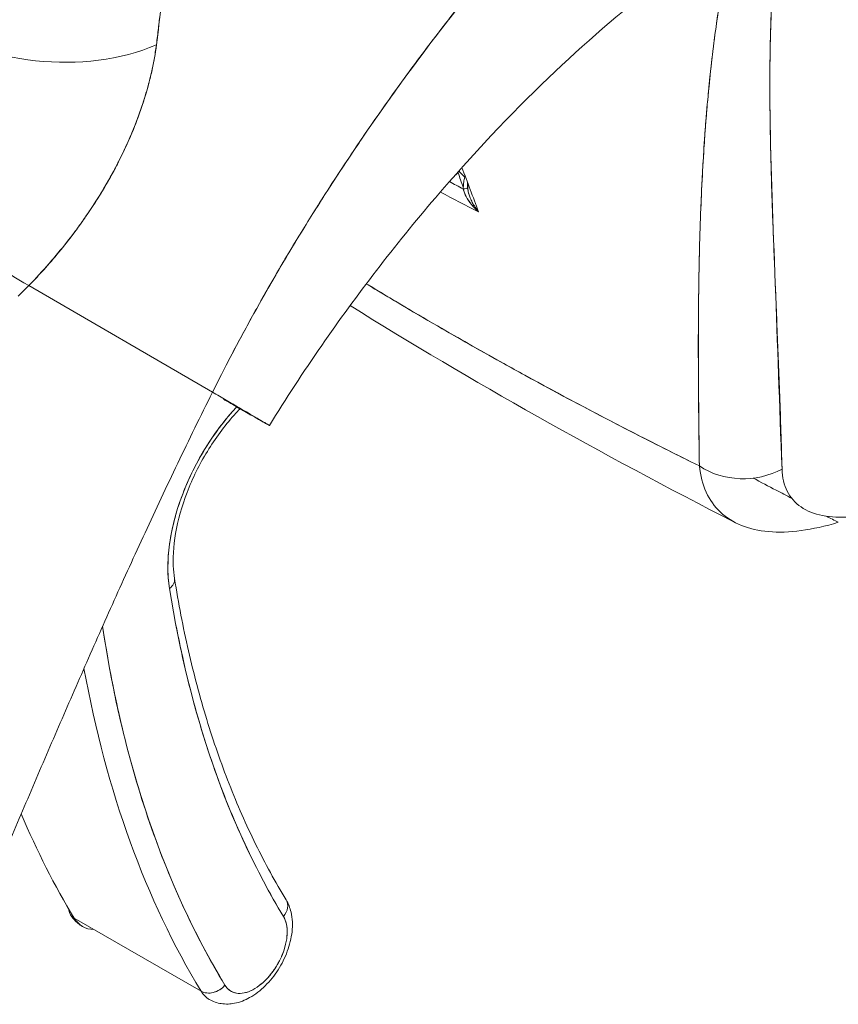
# Model space of a CAD drawing. Header units: inches. Extents: x 16 to 463, y 31 to 294.
# Tile 105 of 110: x 447.688 to 448.33, y 237.293 to 238.065. Entities that reach past the tile are written whole.
import ezdxf

# ---------------------------------------------------------------- set-up
doc = ezdxf.new("R2010")
doc.units = ezdxf.units.IN
doc.header["$LTSCALE"] = 28.571429
doc.header["$MEASUREMENT"] = 0
doc.layers.add('Visible (ANSI)', color=7, linetype='Continuous', lineweight=5)

msp = doc.modelspace()

# ---------------------------------------------------------------- linework, layer by layer
at = {"layer": 'Visible (ANSI)'}
for p, q in [((448.28046, 237.86504), (448.28048, 237.86505)), ((448.2806, 237.86198), (448.28059, 237.86197)), ((447.83931, 237.77272), (447.69523, 237.85634)), ((447.69523, 237.85634), (447.83931, 237.77272)), ((448.28066, 237.8604), (448.28065, 237.8604)), ((448.22047, 237.83049), (448.2205, 237.8305)), ((448.22047, 237.82574), (448.22044, 237.82573)), ((448.22048, 237.82736), (448.22045, 237.82734)), ((447.80439, 237.63261), (447.80439, 237.63261)), ((447.88172, 237.38466), (447.88172, 237.38466)), ((447.83035, 237.30292), (447.73093, 237.36017))]:
    msp.add_line(p, q, dxfattribs=at)
for centre, major_axis, ratio, start_param, end_param in [((447.70998, 238.12216), (-0.13979, 0.01511), 0.639468, 0.850978, 2.294823), ((447.70998, 238.12216), (0.13979, -0.01511), 0.639469, 3.992573, 5.436425), ((448.2302, 238.14896), (-0.0499, 0.08666), 0.578093, 2.426465, 2.426567), ((447.6223, 237.94832), (-0.10065, 0.09818), 0.189337, 0.98075, 2.546489), ((447.6223, 237.94832), (0.10065, -0.09818), 0.189338, 4.122342, 5.688081), ((448.02197, 237.9505), (0.01318, 0.00491), 0.736898, 5.022744, 5.259344), ((448.03117, 237.9333), (0.00844, 0.00015), 0.178077, 5.326432, 6.054178), ((448.03117, 237.9333), (0.00844, 0.00015), 0.178079, 5.326428, 6.054173), ((448.04926, 237.94039), (0.00316, 0.01852), 0.513036, 1.812059, 2.019253), ((448.03117, 237.9333), (0.00844, 0.00015), 0.178077, 6.283178, 6.537785), ((448.03117, 237.9333), (0.00844, 0.00015), 0.178079, 6.283174, 6.537781), ((447.55215, 237.92512), (0.2359, 0.19526), 0.48241, 4.891703, 4.930811), ((447.55218, 237.92511), (-0.23586, -0.19523), 0.482392, 1.7501, 1.789215), ((447.89384, 237.68671), (0.06315, 0.10966), 0.578093, 1.191585, 2.521182), ((447.85924, 237.76102), (-0.01143, 0.00866), 0.237262, 0.448122, 0.563822), ((448.25602, 237.75274), (-0.05622, -0.00154), 0.851628, 0.880232, 2.111148), ((447.79566, 237.62444), (0.01389, 0.00221), 0.663906, 5.399563, 6.283185), ((447.79566, 237.62444), (0.01389, 0.00221), 0.663906, 5.399563, 6.283185), ((448.69779, 238.30629), (-0.63853, -1.10882), 0.578093, 5.662774, 5.97518), ((448.69779, 238.30629), (-0.67501, -1.17218), 0.578093, 5.653095, 5.97518), ((448.68785, 238.31201), (-0.68203, -1.18436), 0.578093, 5.684241, 5.97518), ((448.68785, 238.31201), (-0.68203, -1.18436), 0.578093, 5.684241, 5.97518), ((448.58843, 238.36927), (-0.68203, -1.18436), 0.578093, 5.871173, 5.97518), ((447.76269, 237.39754), (0.02526, 0.04387), 0.578093, 5.366772, 5.366839), ((447.88505, 237.36728), (0.01202, 0.00729), 0.777571, 5.116712, 6.283185), ((447.88505, 237.36728), (0.01202, 0.00729), 0.777571, 5.116717, 6.283185), ((447.73975, 237.37055), (-0.01202, -0.00729), 0.777571, 5.867369, 6.687513), ((447.76269, 237.39754), (-0.02526, -0.04387), 0.578093, 5.97518, 6.591195), ((447.87206, 237.33456), (-0.01824, -0.03168), 0.578093, 5.97518, 9.116773), ((447.86211, 237.34029), (-0.02526, -0.04387), 0.578093, 2.203945, 2.204033), ((447.83918, 237.3133), (-0.01202, -0.00729), 0.777571, 0.404328, 1.975124), ((447.83918, 237.3133), (0.01202, 0.00729), 0.777571, 3.54592, 5.116722), ((447.86211, 237.34029), (-0.02526, -0.04387), 0.578093, 5.97518, 6.283185), ((447.86211, 237.34029), (-0.02526, -0.04387), 0.578093, 0.937559, 0.937629)]:
    msp.add_ellipse(centre, major_axis=major_axis, ratio=ratio, start_param=start_param, end_param=end_param, dxfattribs=at)
for points, knots in [([(447.83931, 237.77272), (447.84847, 237.79111), (447.85859, 237.81049), (447.86977, 237.83077), (447.88096, 237.85107), (447.8932, 237.87226), (447.90658, 237.89424), (447.91997, 237.91622), (447.93449, 237.93898), (447.95022, 237.96236), (447.96595, 237.98575), (447.98289, 238.00975), (448.00108, 238.03418), (448.01927, 238.05861), (448.03872, 238.08347), (448.05945, 238.10851), (448.08017, 238.13356), (448.10218, 238.15879), (448.12545, 238.18394), (448.14873, 238.2091), (448.17327, 238.23417), (448.19904, 238.25884), (448.22482, 238.28351), (448.25182, 238.30778), (448.27997, 238.33131)], [0, 0, 0, 0, 0.124948, 0.124948, 0.124948, 0.249955, 0.249955, 0.249955, 0.374963, 0.374963, 0.374963, 0.49997, 0.49997, 0.49997, 0.624978, 0.624978, 0.624978, 0.749985, 0.749985, 0.749985, 0.874993, 0.874993, 0.874993, 1, 1, 1, 1]), ([(448.27997, 238.33131), (448.27184, 238.32452), (448.26382, 238.31767), (448.25589, 238.31077), (448.24176, 238.29847), (448.22795, 238.28599), (448.21445, 238.2734), (448.20095, 238.2608), (448.18778, 238.24809), (448.17493, 238.23529), (448.16208, 238.22249), (448.14956, 238.20962), (448.13738, 238.19671), (448.12519, 238.1838), (448.11334, 238.17085), (448.10183, 238.15791), (448.09032, 238.14497), (448.07914, 238.13203), (448.0683, 238.11913), (448.05746, 238.10623), (448.04696, 238.09337), (448.03679, 238.08058), (448.02663, 238.0678), (448.01679, 238.05508), (448.0073, 238.04248), (447.9978, 238.02987), (447.98863, 238.01737), (447.97979, 238.005), (447.97096, 237.99264), (447.96244, 237.9804), (447.95425, 237.96833), (447.94606, 237.95626), (447.93819, 237.94434), (447.93063, 237.93261), (447.92307, 237.92088), (447.91582, 237.90933), (447.90887, 237.89799), (447.90193, 237.88665), (447.89528, 237.87551), (447.88893, 237.86459), (447.88258, 237.85367), (447.87651, 237.84297), (447.87073, 237.83251), (447.86495, 237.82206), (447.85945, 237.81184), (447.85422, 237.80187), (447.84898, 237.7919), (447.84402, 237.78218), (447.83931, 237.77272)], [0, 0, 0, 0, 0.036069, 0.036069, 0.036069, 0.100331, 0.100331, 0.100331, 0.164593, 0.164593, 0.164593, 0.228855, 0.228855, 0.228855, 0.293118, 0.293118, 0.293118, 0.35738, 0.35738, 0.35738, 0.421642, 0.421642, 0.421642, 0.485904, 0.485904, 0.485904, 0.550166, 0.550166, 0.550166, 0.614429, 0.614429, 0.614429, 0.678691, 0.678691, 0.678691, 0.742953, 0.742953, 0.742953, 0.807215, 0.807215, 0.807215, 0.871477, 0.871477, 0.871477, 0.93574, 0.93574, 0.93574, 1, 1, 1, 1]), ([(447.79534, 238.04518), (447.79561, 238.04747), (447.79588, 238.04976), (447.79616, 238.05205), (447.79664, 238.05609), (447.79712, 238.06013), (447.7976, 238.06417), (447.79913, 238.07692), (447.80064, 238.08964), (447.80206, 238.10227), (447.80268, 238.10776), (447.80328, 238.11323), (447.80385, 238.11867), (447.80401, 238.12018), (447.80417, 238.12169), (447.80433, 238.1232), (447.80496, 238.1293), (447.80556, 238.13537), (447.80614, 238.14141), (447.80745, 238.15504), (447.80861, 238.16853), (447.80971, 238.18187), (447.81007, 238.18632), (447.81043, 238.19075), (447.81078, 238.19516), (447.81087, 238.19636), (447.81097, 238.19755), (447.81106, 238.19874), (447.81175, 238.20749), (447.81242, 238.21618), (447.81306, 238.22477), (447.81422, 238.24041), (447.81528, 238.25575), (447.81616, 238.27064)], [0, 0, 0, 0, 0.029161, 0.029161, 0.029161, 0.080621, 0.080621, 0.080621, 0.243196, 0.243196, 0.243196, 0.313778, 0.313778, 0.313778, 0.333333, 0.333333, 0.333333, 0.41251, 0.41251, 0.41251, 0.591045, 0.591045, 0.591045, 0.650584, 0.650584, 0.650584, 0.666667, 0.666667, 0.666667, 0.784923, 0.784923, 0.784923, 1, 1, 1, 1]), ([(447.81616, 238.27064), (447.8145, 238.24408), (447.81263, 238.21799), (447.81057, 238.19243), (447.81046, 238.19114), (447.81036, 238.18985), (447.81025, 238.18855), (447.80828, 238.16434), (447.80612, 238.14059), (447.80372, 238.11729), (447.80345, 238.11475), (447.80319, 238.11222), (447.80292, 238.10969), (447.80061, 238.08778), (447.79807, 238.06627), (447.79534, 238.04518)], [0, 0, 0, 0, 0.333333, 0.333333, 0.333333, 0.350215, 0.350215, 0.350215, 0.666667, 0.666667, 0.666667, 0.701162, 0.701162, 0.701162, 1, 1, 1, 1]), ([(448.22122, 237.71486), (448.2209, 237.74396), (448.22051, 237.77137), (448.22042, 237.79694), (448.22033, 237.82252), (448.22054, 237.84627), (448.22097, 237.86861), (448.22141, 237.89094), (448.22208, 237.91187), (448.22301, 237.93173), (448.22394, 237.95159), (448.22513, 237.97039), (448.2266, 237.98844), (448.22807, 238.00649), (448.22981, 238.02379), (448.23185, 238.04057), (448.23389, 238.05736), (448.23623, 238.07363), (448.2389, 238.0896), (448.24158, 238.10558), (448.2446, 238.12126), (448.248, 238.13684), (448.25141, 238.15243), (448.2552, 238.16792), (448.2595, 238.1835), (448.26379, 238.19909), (448.26859, 238.21477), (448.27393, 238.23081)], [0, 0, 0, 0, 0.111111, 0.111111, 0.111111, 0.222222, 0.222222, 0.222222, 0.333333, 0.333333, 0.333333, 0.444444, 0.444444, 0.444444, 0.555556, 0.555556, 0.555556, 0.666667, 0.666667, 0.666667, 0.777778, 0.777778, 0.777778, 0.888889, 0.888889, 0.888889, 1, 1, 1, 1]), ([(448.22122, 237.71486), (448.22106, 237.72471), (448.22092, 237.73445), (448.22081, 237.74409), (448.2207, 237.75341), (448.22061, 237.76263), (448.22054, 237.77176), (448.22048, 237.78062), (448.22044, 237.7894), (448.22042, 237.79809), (448.22041, 237.80653), (448.22042, 237.8149), (448.22046, 237.82319), (448.22049, 237.83127), (448.22056, 237.83927), (448.22065, 237.8472), (448.2207, 237.85201), (448.22077, 237.8568), (448.22085, 237.86157), (448.2209, 237.86446), (448.22095, 237.86734), (448.221, 237.87021), (448.22115, 237.87764), (448.22132, 237.88501), (448.22153, 237.89232), (448.22174, 237.89948), (448.22197, 237.90658), (448.22224, 237.91363), (448.2225, 237.92054), (448.22279, 237.9274), (448.22312, 237.93421), (448.22345, 237.94091), (448.2238, 237.94755), (448.2242, 237.95415), (448.22458, 237.96065), (448.225, 237.9671), (448.22546, 237.97352), (448.22591, 237.97984), (448.2264, 237.98612), (448.22692, 237.99237), (448.22697, 237.99297), (448.22702, 237.99357), (448.22708, 237.99418), (448.22755, 237.99974), (448.22806, 238.00527), (448.22859, 238.01077), (448.22918, 238.01681), (448.22981, 238.02281), (448.23048, 238.02878), (448.23114, 238.0347), (448.23184, 238.04059), (448.23258, 238.04645), (448.23332, 238.05228), (448.2341, 238.05807), (448.23492, 238.06384), (448.23574, 238.06958), (448.2366, 238.0753), (448.2375, 238.08099), (448.2384, 238.08666), (448.23935, 238.09231), (448.24034, 238.09794), (448.24133, 238.10356), (448.24236, 238.10916), (448.24344, 238.11474), (448.24354, 238.11527), (448.24365, 238.1158), (448.24375, 238.11633), (448.24474, 238.12138), (448.24576, 238.12641), (448.24683, 238.13142), (448.248, 238.13698), (448.24923, 238.14251), (448.2505, 238.14802), (448.25178, 238.15357), (448.25311, 238.15908), (448.25449, 238.16458), (448.25588, 238.17012), (448.25732, 238.17563), (448.25881, 238.18111), (448.26031, 238.18665), (448.26187, 238.19217), (448.26348, 238.19765), (448.2651, 238.2032), (448.26678, 238.20872), (448.26851, 238.21421), (448.27027, 238.21978), (448.27207, 238.22531), (448.27393, 238.23081)], [0, 0, 0, 0, 0.047674, 0.047674, 0.047674, 0.093754, 0.093754, 0.093754, 0.138483, 0.138483, 0.138483, 0.181962, 0.181962, 0.181962, 0.224293, 0.224293, 0.224293, 0.25, 0.25, 0.25, 0.265575, 0.265575, 0.265575, 0.305906, 0.305906, 0.305906, 0.345378, 0.345378, 0.345378, 0.384081, 0.384081, 0.384081, 0.422102, 0.422102, 0.422102, 0.459526, 0.459526, 0.459526, 0.496435, 0.496435, 0.496435, 0.5, 0.5, 0.5, 0.53291, 0.53291, 0.53291, 0.569025, 0.569025, 0.569025, 0.604849, 0.604849, 0.604849, 0.640453, 0.640453, 0.640453, 0.675905, 0.675905, 0.675905, 0.711275, 0.711275, 0.711275, 0.746632, 0.746632, 0.746632, 0.75, 0.75, 0.75, 0.782043, 0.782043, 0.782043, 0.817582, 0.817582, 0.817582, 0.853329, 0.853329, 0.853329, 0.889364, 0.889364, 0.889364, 0.925766, 0.925766, 0.925766, 0.962618, 0.962618, 0.962618, 1, 1, 1, 1]), ([(448.28606, 237.71248), (448.28409, 237.76301), (448.28248, 237.81152), (448.28075, 237.85774), (448.27903, 237.90397), (448.2772, 237.9479), (448.27666, 237.99035), (448.27611, 238.03281), (448.27686, 238.07379), (448.28008, 238.11364), (448.28331, 238.15348), (448.28902, 238.1922), (448.29682, 238.22967)], [0, 0, 0, 0, 0.25, 0.25, 0.25, 0.5, 0.5, 0.5, 0.75, 0.75, 0.75, 1, 1, 1, 1]), ([(448.29682, 238.22967), (448.29563, 238.22414), (448.2945, 238.21863), (448.29343, 238.21316), (448.29236, 238.20764), (448.29135, 238.20215), (448.2904, 238.1967), (448.28945, 238.19119), (448.28855, 238.18571), (448.28772, 238.18027), (448.28687, 238.17476), (448.28609, 238.16929), (448.28536, 238.16384), (448.28463, 238.15833), (448.28395, 238.15285), (448.28332, 238.14739), (448.28269, 238.14187), (448.28211, 238.13637), (448.28159, 238.13089), (448.28105, 238.12534), (448.28057, 238.1198), (448.28013, 238.1143), (448.27969, 238.1087), (448.2793, 238.10312), (448.27895, 238.09757), (448.27859, 238.09192), (448.27828, 238.08629), (448.27802, 238.08068), (448.27774, 238.07496), (448.27751, 238.06926), (448.27732, 238.06357), (448.27713, 238.05777), (448.27697, 238.05198), (448.27685, 238.04621), (448.27673, 238.0403), (448.27664, 238.03441), (448.27659, 238.02854), (448.27653, 238.02251), (448.27651, 238.0165), (448.27652, 238.01051), (448.27653, 238.00434), (448.27657, 237.9982), (448.27664, 237.99206), (448.2767, 237.98575), (448.2768, 237.97944), (448.27692, 237.97315), (448.27697, 237.97014), (448.27704, 237.96713), (448.2771, 237.96412), (448.27718, 237.96065), (448.27726, 237.95717), (448.27735, 237.9537), (448.27752, 237.94701), (448.27771, 237.94033), (448.27792, 237.93366), (448.27814, 237.92675), (448.27837, 237.91984), (448.27861, 237.91295), (448.27887, 237.90579), (448.27913, 237.89864), (448.27941, 237.89149), (448.2797, 237.88406), (448.27999, 237.87663), (448.28029, 237.86921), (448.28061, 237.86147), (448.28092, 237.85374), (448.28124, 237.84601), (448.28157, 237.83794), (448.28191, 237.82987), (448.28223, 237.8218), (448.28258, 237.81336), (448.28291, 237.80492), (448.28324, 237.79647), (448.28359, 237.78762), (448.28392, 237.77877), (448.28424, 237.7699), (448.28458, 237.76061), (448.2849, 237.7513), (448.28519, 237.74198), (448.28551, 237.73216), (448.28579, 237.72232), (448.28606, 237.71248)], [0, 0, 0, 0, 0.029086, 0.029086, 0.029086, 0.058387, 0.058387, 0.058387, 0.087935, 0.087935, 0.087935, 0.117777, 0.117777, 0.117777, 0.147957, 0.147957, 0.147957, 0.178529, 0.178529, 0.178529, 0.20955, 0.20955, 0.20955, 0.24108, 0.24108, 0.24108, 0.273185, 0.273185, 0.273185, 0.305936, 0.305936, 0.305936, 0.339407, 0.339407, 0.339407, 0.37368, 0.37368, 0.37368, 0.408841, 0.408841, 0.408841, 0.44498, 0.44498, 0.44498, 0.482193, 0.482193, 0.482193, 0.5, 0.5, 0.5, 0.520588, 0.520588, 0.520588, 0.560289, 0.560289, 0.560289, 0.60142, 0.60142, 0.60142, 0.644109, 0.644109, 0.644109, 0.688496, 0.688496, 0.688496, 0.734731, 0.734731, 0.734731, 0.782977, 0.782977, 0.782977, 0.833414, 0.833414, 0.833414, 0.886232, 0.886232, 0.886232, 0.941632, 0.941632, 0.941632, 1, 1, 1, 1]), ([(448.18615, 238.09146), (448.15973, 238.07105), (448.13113, 238.04644), (448.07298, 237.99071), (448.04278, 237.95867), (447.98259, 237.88825), (447.9522, 237.84867), (447.91049, 237.78842), (447.89672, 237.76732), (447.88399, 237.74663)], [0, 0, 0, 0, 0.446987, 0.446987, 0.918295, 0.918295, 1.439071, 1.439071, 1.716902, 1.716902, 1.716902, 1.716902]), ([(447.69523, 237.85634), (447.70076, 237.86205), (447.70606, 237.86782), (447.71111, 237.8736), (447.71416, 237.87709), (447.71712, 237.88058), (447.71998, 237.88406), (447.72442, 237.88947), (447.72862, 237.89484), (447.73255, 237.90015), (447.73422, 237.90241), (447.73585, 237.90465), (447.73743, 237.90689), (447.73961, 237.90996), (447.74169, 237.91301), (447.7437, 237.91602), (447.74952, 237.92477), (447.75465, 237.93326), (447.75923, 237.94149), (447.76142, 237.94543), (447.76348, 237.9493), (447.76543, 237.95312), (447.76997, 237.96202), (447.77387, 237.97059), (447.77725, 237.9789), (447.77977, 237.98509), (447.782, 237.99113), (447.78398, 237.99705), (447.78581, 238.00249), (447.78742, 238.00784), (447.78887, 238.01312), (447.7899, 238.0169), (447.79085, 238.02066), (447.79169, 238.02437), (447.7933, 238.03147), (447.79455, 238.03842), (447.79534, 238.04518)], [0, 0, 0, 0, 0.078629, 0.078629, 0.078629, 0.12616, 0.12616, 0.12616, 0.2, 0.2, 0.2, 0.231421, 0.231421, 0.231421, 0.274676, 0.274676, 0.274676, 0.4, 0.4, 0.4, 0.460013, 0.460013, 0.460013, 0.6, 0.6, 0.6, 0.704237, 0.704237, 0.704237, 0.8, 0.8, 0.8, 0.868687, 0.868687, 0.868687, 1, 1, 1, 1]), ([(447.79534, 238.04518), (447.79483, 238.04131), (447.79421, 238.03739), (447.79348, 238.03343), (447.79168, 238.02367), (447.78921, 238.01364), (447.78605, 238.0034), (447.78575, 238.00246), (447.78545, 238.00151), (447.78515, 238.00056), (447.78258, 237.99255), (447.77958, 237.98441), (447.77614, 237.9762), (447.77298, 237.96864), (447.76945, 237.96101), (447.76554, 237.95333), (447.76532, 237.95289), (447.76509, 237.95246), (447.76487, 237.95202), (447.76123, 237.94495), (447.75727, 237.93785), (447.75298, 237.93072), (447.74924, 237.9245), (447.74524, 237.91826), (447.74097, 237.91201), (447.73934, 237.90963), (447.73768, 237.90725), (447.73598, 237.90487), (447.73374, 237.90174), (447.73144, 237.8986), (447.72906, 237.89547), (447.72531, 237.89053), (447.72138, 237.88558), (447.71727, 237.88066), (447.71349, 237.87613), (447.70956, 237.87162), (447.70546, 237.86713), (447.70216, 237.86352), (447.69875, 237.85991), (447.69523, 237.85634)], [0.0000044, 0.0000044, 0.0000044, 0.0000044, 0.0678171, 0.0678171, 0.0678171, 0.2345881, 0.2345881, 0.2345881, 0.25, 0.25, 0.25, 0.3801488, 0.3801488, 0.3801488, 0.5, 0.5, 0.5, 0.5068381, 0.5068381, 0.5068381, 0.6171483, 0.6171483, 0.6171483, 0.7134049, 0.7134049, 0.7134049, 0.75, 0.75, 0.75, 0.7981314, 0.7981314, 0.7981314, 0.8740429, 0.8740429, 0.8740429, 0.9437858, 0.9437858, 0.9437858, 1, 1, 1, 1]), ([(448.0374, 237.94252), (448.03732, 237.94222), (448.03724, 237.94192), (448.03717, 237.94163), (448.03698, 237.94087), (448.03682, 237.94011), (448.03667, 237.93936), (448.03651, 237.93848), (448.03638, 237.93761), (448.03628, 237.93676), (448.0361, 237.93517), (448.03602, 237.93363), (448.03605, 237.93216)], [0.2732574, 0.2732574, 0.2732574, 0.2732574, 0.3333333, 0.3333333, 0.3333333, 0.4872647, 0.4872647, 0.4872647, 0.6666667, 0.6666667, 0.6666667, 1, 1, 1, 1]), ([(448.03605, 237.93216), (448.03652, 237.93022), (448.03726, 237.92816), (448.03832, 237.92612), (448.03937, 237.92408), (448.04074, 237.92205), (448.04237, 237.92003), (448.044, 237.91801), (448.0459, 237.916), (448.04807, 237.91414)], [0, 0, 0, 0, 0.3333333, 0.3333333, 0.3333333, 0.6666667, 0.6666667, 0.6666667, 0.9999853, 0.9999853, 0.9999853, 0.9999853]), ([(448.03605, 237.93216), (448.03621, 237.93143), (448.03642, 237.93069), (448.03667, 237.92994), (448.03698, 237.929), (448.03738, 237.92804), (448.03783, 237.92708), (448.03799, 237.92676), (448.03815, 237.92644), (448.03831, 237.92612), (448.03867, 237.92543), (448.03907, 237.92474), (448.03949, 237.92406), (448.04015, 237.92299), (448.04089, 237.92193), (448.04171, 237.92087), (448.04192, 237.92059), (448.04214, 237.92031), (448.04237, 237.92003), (448.04305, 237.9192), (448.04378, 237.91837), (448.04455, 237.91755), (448.04564, 237.91639), (448.04681, 237.91525), (448.04807, 237.91414)], [0, 0, 0, 0, 0.123961, 0.123961, 0.123961, 0.281069, 0.281069, 0.281069, 0.333333, 0.333333, 0.333333, 0.445965, 0.445965, 0.445965, 0.620741, 0.620741, 0.620741, 0.666667, 0.666667, 0.666667, 0.805209, 0.805209, 0.805209, 1, 1, 1, 1]), ([(448.04807, 237.91414), (448.04709, 237.91535), (448.04616, 237.91661), (448.0453, 237.91793), (448.04453, 237.91912), (448.04381, 237.92035), (448.04314, 237.92161), (448.04255, 237.92274), (448.042, 237.92391), (448.04152, 237.9251), (448.04108, 237.92617), (448.04069, 237.92727), (448.04036, 237.92837), (448.04006, 237.92939), (448.03981, 237.93042), (448.03963, 237.93146), (448.03949, 237.93224), (448.03938, 237.93303), (448.03933, 237.93382)], [0, 0, 0, 0, 0.2168, 0.2168, 0.2168, 0.411608, 0.411608, 0.411608, 0.586786, 0.586786, 0.586786, 0.744952, 0.744952, 0.744952, 0.889851, 0.889851, 0.889851, 1, 1, 1, 1]), ([(448.03961, 237.93345), (448.03963, 237.93193), (448.03987, 237.93037), (448.04049, 237.92794), (448.04078, 237.92702), (448.04112, 237.92612)], [0, 0, 0, 0, 0.0167786, 0.0167786, 0.02704313, 0.02704313, 0.02704313, 0.02704313]), ([(447.95999, 237.85774), (447.97958, 237.84586), (447.99942, 237.83412), (448.01949, 237.82253), (448.05187, 237.80383), (448.08486, 237.78554), (448.11841, 237.76764), (448.15196, 237.74974), (448.18606, 237.73223), (448.22122, 237.71486)], [0.3450072, 0.3450072, 0.3450072, 0.3450072, 0.5, 0.5, 0.5, 0.75, 0.75, 0.75, 1, 1, 1, 1]), ([(447.95999, 237.85774), (447.96361, 237.85554), (447.96724, 237.85335), (447.97087, 237.85117), (448.00272, 237.83203), (448.03482, 237.81349), (448.06789, 237.79513), (448.07332, 237.79211), (448.07878, 237.7891), (448.08427, 237.78609), (448.1113, 237.77128), (448.13905, 237.75656), (448.16734, 237.74201), (448.1851, 237.73288), (448.20307, 237.72382), (448.22122, 237.71486)], [0.343138, 0.343138, 0.343138, 0.343138, 0.3719957, 0.3719957, 0.3719957, 0.6250804, 0.6250804, 0.6250804, 0.6666667, 0.6666667, 0.6666667, 0.8714645, 0.8714645, 0.8714645, 1, 1, 1, 1]), ([(447.83931, 237.77272), (447.82994, 237.75392), (447.82086, 237.73532), (447.81205, 237.71695), (447.80324, 237.69857), (447.79471, 237.68043), (447.78642, 237.66253), (447.77813, 237.64462), (447.77008, 237.62695), (447.76224, 237.60949), (447.75439, 237.59204), (447.74675, 237.5748), (447.73927, 237.55774), (447.73178, 237.54068), (447.72444, 237.52379), (447.71721, 237.50702), (447.70997, 237.49025), (447.70283, 237.47358), (447.69571, 237.45695), (447.6886, 237.44031), (447.68152, 237.42369), (447.67441, 237.40698), (447.66729, 237.39026), (447.66013, 237.37346), (447.65287, 237.35642)], [0, 0, 0, 0, 0.124999, 0.124999, 0.124999, 0.25, 0.25, 0.25, 0.375, 0.375, 0.375, 0.5, 0.5, 0.5, 0.625, 0.625, 0.625, 0.75, 0.75, 0.75, 0.875, 0.875, 0.875, 1, 1, 1, 1]), ([(447.84848, 237.76689), (447.84918, 237.76649), (447.84988, 237.76609), (447.85056, 237.76569), (447.85269, 237.76447), (447.85472, 237.7633), (447.85667, 237.76218), (447.85862, 237.76105), (447.86048, 237.75998), (447.86224, 237.75897), (447.86402, 237.75795), (447.86569, 237.757), (447.86725, 237.7561), (447.86785, 237.75576), (447.86843, 237.75542), (447.869, 237.7551), (447.87143, 237.75371), (447.87356, 237.75248), (447.8754, 237.75143), (447.87655, 237.75078), (447.87758, 237.75019), (447.8785, 237.74967), (447.87942, 237.74915), (447.88023, 237.74869), (447.88092, 237.7483), (447.8816, 237.74791), (447.88218, 237.7476), (447.88263, 237.74734), (447.88309, 237.74709), (447.88343, 237.74691), (447.88366, 237.74679), (447.88402, 237.7466), (447.88409, 237.74658), (447.88386, 237.74673), (447.88381, 237.74676), (447.88374, 237.74681), (447.88365, 237.74686), (447.8832, 237.74714), (447.88231, 237.74767), (447.88099, 237.74845), (447.8801, 237.74897), (447.87902, 237.74961), (447.87774, 237.75036), (447.87718, 237.75069), (447.87658, 237.75104), (447.87594, 237.75142), (447.87393, 237.75259), (447.87155, 237.75398), (447.8688, 237.75558), (447.86694, 237.75667), (447.86491, 237.75785), (447.8627, 237.75913), (447.86183, 237.75964), (447.86093, 237.76016), (447.86001, 237.7607), (447.85694, 237.76248), (447.85358, 237.76443), (447.85001, 237.76651), (447.84661, 237.76848), (447.84302, 237.77057), (447.83931, 237.77272)], [0, 0, 0, 0, 0.014459, 0.014459, 0.014459, 0.059138, 0.059138, 0.059138, 0.104088, 0.104088, 0.104088, 0.149346, 0.149346, 0.149346, 0.166667, 0.166667, 0.166667, 0.24084, 0.24084, 0.24084, 0.286952, 0.286952, 0.286952, 0.333189, 0.333189, 0.333189, 0.379462, 0.379462, 0.379462, 0.425634, 0.425634, 0.425634, 0.5, 0.5, 0.5, 0.517058, 0.517058, 0.517058, 0.606463, 0.606463, 0.606463, 0.666667, 0.666667, 0.666667, 0.693307, 0.693307, 0.693307, 0.776792, 0.776792, 0.776792, 0.833333, 0.833333, 0.833333, 0.855634, 0.855634, 0.855634, 0.929684, 0.929684, 0.929684, 1, 1, 1, 1]), ([(447.85833, 237.76122), (447.85677, 237.75954), (447.85522, 237.75781), (447.8537, 237.75605), (447.84884, 237.75044), (447.84422, 237.74446), (447.8399, 237.73819), (447.83557, 237.73191), (447.83154, 237.72535), (447.82787, 237.71862), (447.82421, 237.71188), (447.82091, 237.70497), (447.81802, 237.69799), (447.81514, 237.69102), (447.81268, 237.68398), (447.81068, 237.677), (447.80868, 237.67002), (447.80713, 237.6631), (447.80608, 237.65633), (447.80502, 237.64956), (447.80445, 237.64294), (447.80437, 237.63665), (447.80429, 237.63037), (447.80471, 237.6244), (447.80561, 237.61871)], [0.1873726, 0.1873726, 0.1873726, 0.1873726, 0.2222222, 0.2222222, 0.2222222, 0.3333333, 0.3333333, 0.3333333, 0.4444444, 0.4444444, 0.4444444, 0.5555556, 0.5555556, 0.5555556, 0.6666667, 0.6666667, 0.6666667, 0.7777778, 0.7777778, 0.7777778, 0.8888889, 0.8888889, 0.8888889, 1, 1, 1, 1]), ([(447.86092, 237.75973), (447.86033, 237.75912), (447.85973, 237.75849), (447.85143, 237.74963), (447.84415, 237.74024), (447.83121, 237.72003), (447.82556, 237.70921), (447.81655, 237.68737), (447.81318, 237.67635), (447.80901, 237.65541), (447.80819, 237.64548), (447.80872, 237.63312), (447.80905, 237.62978), (447.80955, 237.62664)], [5.091282, 5.091282, 5.091282, 5.091282, 5.114505, 5.114505, 5.418224, 5.418224, 5.723994, 5.723994, 6.029122, 6.029122, 6.331081, 6.331081, 6.450106, 6.450106, 6.450106, 6.450106]), ([(448.22122, 237.71486), (448.22197, 237.70731), (448.2238, 237.70039), (448.22658, 237.69432), (448.22937, 237.68826), (448.2331, 237.68303), (448.23772, 237.67868), (448.24235, 237.67433), (448.24787, 237.67085), (448.25421, 237.66829), (448.26054, 237.66573), (448.26767, 237.66409), (448.27551, 237.6634), (448.28336, 237.6627), (448.2919, 237.66296), (448.30107, 237.66418), (448.31024, 237.6654), (448.32004, 237.6676), (448.3302, 237.67071)], [0, 0, 0, 0, 0.166667, 0.166667, 0.166667, 0.333333, 0.333333, 0.333333, 0.5, 0.5, 0.5, 0.666667, 0.666667, 0.666667, 0.833333, 0.833333, 0.833333, 1, 1, 1, 1]), ([(448.3672, 237.67967), (448.35739, 237.67709), (448.34839, 237.67549), (448.34015, 237.67487), (448.3319, 237.67426), (448.32441, 237.67463), (448.31783, 237.67595), (448.31126, 237.67727), (448.30561, 237.67954), (448.30096, 237.68273), (448.29631, 237.68592), (448.29266, 237.69004), (448.29016, 237.695), (448.28766, 237.69997), (448.28631, 237.70579), (448.28606, 237.71248)], [0, 0, 0, 0, 0.2, 0.2, 0.2, 0.4, 0.4, 0.4, 0.6, 0.6, 0.6, 0.8, 0.8, 0.8, 1, 1, 1, 1]), ([(448.29369, 237.68947), (448.28961, 237.69159), (448.28554, 237.69372), (448.28148, 237.69584), (448.27546, 237.69899), (448.26946, 237.70215), (448.26349, 237.70532)], [0.09418958, 0.09418958, 0.09418958, 0.09418958, 0.12595875, 0.12595875, 0.12595875, 0.173031, 0.173031, 0.173031, 0.173031]), ([(447.80955, 237.62664), (447.81263, 237.60726), (447.81629, 237.58834), (447.82471, 237.55147), (447.82948, 237.53354), (447.84012, 237.49872), (447.84599, 237.48184), (447.8588, 237.4492), (447.86573, 237.43345), (447.88063, 237.40311), (447.8886, 237.38853), (447.89707, 237.37457)], [0.1669209, 0.1669209, 0.1669209, 0.1669209, 0.229402, 0.229402, 0.2918832, 0.2918832, 0.3543643, 0.3543643, 0.4168455, 0.4168455, 0.4793266, 0.4793266, 0.4793266, 0.4793266]), ([(447.80561, 237.61871), (447.80953, 237.59408), (447.81434, 237.57023), (447.82005, 237.54711), (447.82576, 237.52399), (447.83237, 237.50161), (447.83986, 237.48007), (447.84734, 237.45853), (447.85571, 237.43784), (447.8649, 237.41807), (447.87409, 237.39831), (447.88412, 237.37948), (447.89499, 237.36156)], [0, 0, 0, 0, 0.25, 0.25, 0.25, 0.5, 0.5, 0.5, 0.75, 0.75, 0.75, 1, 1, 1, 1]), ([(447.84912, 237.30757), (447.83705, 237.32748), (447.82597, 237.34843), (447.81585, 237.37046), (447.80574, 237.3925), (447.7966, 237.41563), (447.78848, 237.43972), (447.78037, 237.46381), (447.77328, 237.48887), (447.76723, 237.51481), (447.76163, 237.53884), (447.75693, 237.56363), (447.75313, 237.58912)], [0, 0, 0, 0, 0.1666667, 0.1666667, 0.1666667, 0.3333333, 0.3333333, 0.3333333, 0.5, 0.5, 0.5, 0.6543954, 0.6543954, 0.6543954, 0.6543954]), ([(447.83685, 237.29642), (447.83976, 237.29475), (447.84298, 237.29366), (447.84976, 237.29263), (447.85329, 237.29278), (447.86084, 237.29424), (447.86479, 237.2958), (447.87289, 237.3003), (447.87696, 237.30346), (447.88447, 237.31088), (447.88788, 237.31516), (447.89372, 237.32432), (447.89615, 237.32919), (447.89987, 237.33924), (447.90115, 237.3444), (447.90228, 237.35474), (447.90212, 237.35992), (447.90016, 237.36827), (447.89891, 237.37154), (447.89707, 237.37457)], [0.787332, 0.787332, 0.787332, 0.787332, 1.008597, 1.008597, 1.251133, 1.251133, 1.553089, 1.553089, 1.913183, 1.913183, 2.280755, 2.280755, 2.643325, 2.643325, 3.008195, 3.008195, 3.376388, 3.376388, 3.620919, 3.620919, 3.620919, 3.620919]), ([(447.72773, 237.36326), (447.72819, 237.36249), (447.72869, 237.36175), (447.72977, 237.36029), (447.73035, 237.35959), (447.73158, 237.35823), (447.73223, 237.35757), (447.73361, 237.35634), (447.73433, 237.35575), (447.73584, 237.35465), (447.73662, 237.35414), (447.73743, 237.35368)], [0.4793266, 0.4793266, 0.4793266, 0.4793266, 0.5409277, 0.5409277, 0.6025287, 0.6025287, 0.6641298, 0.6641298, 0.7257308, 0.7257308, 0.7873319, 0.7873319, 0.7873319, 0.7873319]), ([(447.89499, 237.36156), (447.89604, 237.3598), (447.89681, 237.35782), (447.89729, 237.35557), (447.89778, 237.35332), (447.89798, 237.3508), (447.89788, 237.34813), (447.89778, 237.34547), (447.89739, 237.34265), (447.89671, 237.33977), (447.89603, 237.33689), (447.89507, 237.33395), (447.89385, 237.33105), (447.89264, 237.32815), (447.89118, 237.32529), (447.88951, 237.32257), (447.88785, 237.31985), (447.88598, 237.31727), (447.88398, 237.31491), (447.88197, 237.31255), (447.87983, 237.31042), (447.87763, 237.30859), (447.87542, 237.30676), (447.87316, 237.30522), (447.8709, 237.30404), (447.86864, 237.30286), (447.8664, 237.30203), (447.86425, 237.30158), (447.8621, 237.30112), (447.86004, 237.30105), (447.85814, 237.30136), (447.85623, 237.30168), (447.85448, 237.30237), (447.85297, 237.30341), (447.85146, 237.30445), (447.85018, 237.30583), (447.84912, 237.30757)], [0, 0, 0, 0, 0.083333, 0.083333, 0.083333, 0.166667, 0.166667, 0.166667, 0.25, 0.25, 0.25, 0.333333, 0.333333, 0.333333, 0.416667, 0.416667, 0.416667, 0.5, 0.5, 0.5, 0.583333, 0.583333, 0.583333, 0.666667, 0.666667, 0.666667, 0.75, 0.75, 0.75, 0.833333, 0.833333, 0.833333, 0.916667, 0.916667, 0.916667, 1, 1, 1, 1])]:
    msp.add_open_spline(points, degree=3, knots=knots, dxfattribs=at)
for points in [[(448.03713, 237.94146), (448.03558, 237.94303), (448.03407, 237.94465), (448.03259, 237.9463)], [(448.03496, 237.94896), (448.03929, 237.93754), (448.04365, 237.92593), (448.04807, 237.91414)], [(448.03191, 237.94476), (448.03117, 237.94399), (448.03031, 237.94329), (448.02937, 237.94268)], [(448.0319, 237.94554), (448.03192, 237.94527), (448.03192, 237.94501), (448.03191, 237.94476)], [(448.03191, 237.94476), (448.03329, 237.94104), (448.03468, 237.93732), (448.03606, 237.93359)], [(448.02513, 237.93787), (448.02877, 237.93595), (448.03241, 237.93405), (448.03605, 237.93216)], [(448.03972, 237.93636), (448.03963, 237.93539), (448.03959, 237.93441), (448.03961, 237.93345)], [(448.04807, 237.91414), (448.03801, 237.91923), (448.02802, 237.92443), (448.01806, 237.92973)], [(448.04807, 237.91414), (448.03802, 237.91923), (448.02802, 237.92443), (448.01807, 237.92974)], [(448.04211, 237.91718), (448.04211, 237.91718), (448.04211, 237.91717), (448.04211, 237.91717)], [(448.04807, 237.91414), (448.04807, 237.91414), (448.04807, 237.91414), (448.04807, 237.91414)], [(448.24959, 237.67039), (448.14365, 237.72442), (448.04238, 237.78146), (447.94731, 237.84069)], [(447.84874, 237.76725), (447.84865, 237.76713), (447.84856, 237.76701), (447.84848, 237.76689)], [(447.84874, 237.76724), (447.84865, 237.76713), (447.84856, 237.76701), (447.84848, 237.76689)], [(448.3302, 237.67071), (448.32713, 237.67227), (448.32406, 237.67383), (448.321, 237.6754)]]:
    msp.add_open_spline(points, degree=3, dxfattribs=at)

doc.saveas('drawing.dxf')
